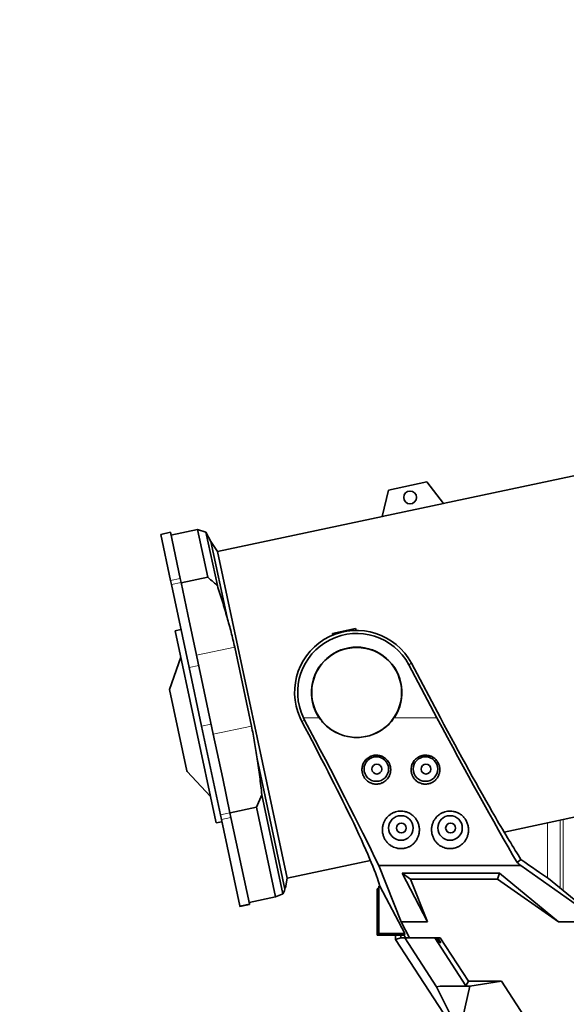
# Model space of a CAD drawing. Header units: millimetres. Extents: x 0 to 14900, y 0 to 10500.
# Tile 5 of 53: x 2740 to 3296, y 5423 to 6425. Entities that reach past the tile are written whole.
import ezdxf

# ---------------------------------------------------------------- set-up
doc = ezdxf.new("R2010")
doc.units = ezdxf.units.MM
doc.header["$LTSCALE"] = 25
doc.styles.add('SLDTEXTSTYLE0', font='TXT', dxfattribs={"width": 0.605})
doc.dimstyles.new('SLDDIMSTYLE1', dxfattribs={"dimtxt": 87.5, "dimasz": 87.5, "dimexe": 0, "dimexo": 0.0625, "dimgap": 21.875, "dimtad": 1, "dimdec": 0, "dimrnd": 1e-09, "dimzin": 12, "dimdsep": 46, "dimtxsty": 'SLDTEXTSTYLE0', "dimsah": 1, "dimcen": 0.09, "dimadec": 0, "dimazin": 3, "dimtfac": 1, "dimtofl": 0, "dimtmove": 0, "dimatfit": 3, "dimfxl": 1, "dimfrac": 2, "dimtolj": 1, "dimtzin": 12, "dimarcsym": 0})

# ---------------------------------------------------------------- blocks, each defined once
blk = doc.blocks.new('_D_2')
at = {"color": 7, "linetype": 'Continuous', "lineweight": 0}
for p, q in [((2150.2, 5832.6), (2150.2, 4320.1)), ((3431.7, 4863.1), (3431.7, 4320.1)), ((2150.2, 4357.6), (3431.7, 4357.6))]:
    blk.add_line(p, q, dxfattribs=at)
at = {"color": 7, "linetype": 'Continuous', "lineweight": 18}
for points in [[(2150.2, 4357.6), (2237.7, 4345.1), (2237.7, 4370.1)], [(3431.7, 4357.6), (3344.2, 4370.1), (3344.2, 4345.1)]]:
    blk.add_solid(points, dxfattribs=at)
at = {"color": 7, "linetype": 'Continuous', "lineweight": 18, "insert": (2657.3, 4470.4), "char_height": 87.5, "attachment_point": 1, "style": 'SLDTEXTSTYLE0'}
blk.add_mtext('1281', dxfattribs=at)
blk = doc.blocks.new('_D_3')
at = {"color": 7, "linetype": 'Continuous', "lineweight": 0}
for p, q in [((1392.3, 6373.6), (1392.3, 4047.6)), ((3431.7, 4863.1), (3431.7, 4047.6)), ((1392.3, 4085.1), (3431.7, 4085.1))]:
    blk.add_line(p, q, dxfattribs=at)
at = {"color": 7, "linetype": 'Continuous', "lineweight": 18}
for points in [[(1392.3, 4085.1), (1479.8, 4072.6), (1479.8, 4097.6)], [(3431.7, 4085.1), (3344.2, 4097.6), (3344.2, 4072.6)]]:
    blk.add_solid(points, dxfattribs=at)
at = {"color": 7, "linetype": 'Continuous', "lineweight": 18, "insert": (2278.3, 4197.9), "char_height": 87.5, "attachment_point": 1, "style": 'SLDTEXTSTYLE0'}
blk.add_mtext('2039', dxfattribs=at)

msp = doc.modelspace()

# ---------------------------------------------------------------- linework, layer by layer
at = {"color": 7, "linetype": 'Continuous', "lineweight": 35}
for p, q in [((3381.7744724, 5977.8145377), (3170.7590866, 5932.9591072)), ((3154.1580792, 5954.9888218), (3115.032278, 5946.6718706)), ((3170.8863587, 5932.7902158), (3154.1580792, 5954.9888218)), ((3115.032278, 5946.6718706), (3108.77989, 5919.5882762)), ((3170.8863587, 5932.7902158), (3108.77989, 5919.5882762)), ((3108.8274595, 5919.7943336), (2941.1831064, 5884.1582609)), ((2893.1398058, 5903.5936767), (2883.3583555, 5901.5144389)), ((2903.1037567, 5856.7198218), (2893.1398058, 5903.5936767)), ((2920.7691869, 5906.39981), (2893.7635771, 5900.6592416)), ((2929.3832706, 5903.7214124), (2920.7691869, 5906.39981)), ((2931.0988687, 5857.8054308), (2920.7691869, 5906.39981)), ((2934.3986016, 5894.1757715), (2929.3832706, 5903.7214124)), ((2929.3832706, 5903.7214124), (2940.9269138, 5849.4161409)), ((2893.3223063, 5854.640584), (2883.3583555, 5901.5144389)), ((2941.1831064, 5884.1582609), (2934.3986016, 5894.1757715)), ((2934.3986016, 5894.1757715), (2950.8207917, 5816.920136)), ((2941.1831064, 5884.1582609), (3011.8771912, 5551.5889503)), ((2894.1827543, 5850.5927407), (2893.3223063, 5854.640584)), ((2903.9642046, 5852.6719785), (2903.1037567, 5856.7198218)), ((2931.0988687, 5857.8054308), (2904.0932589, 5852.0648624)), ((2912.1686334, 5765.9809737), (2894.1827543, 5850.5927407)), ((2910.9055709, 5820.0174018), (2903.9642046, 5852.6719785)), ((2919.7330421, 5778.4899384), (2910.9055709, 5820.0174018)), ((2903.9428096, 5804.6780808), (2898.0739394, 5803.4305382)), ((2939.3428122, 5609.287554), (2898.0739394, 5803.4305382)), ((3058.1498203, 5800.6534265), (3081.625301, 5805.6435972)), ((3082.1222362, 5803.7891018), (3081.625301, 5805.6435972)), ((3058.421253, 5798.9398049), (3058.1498203, 5800.6534265)), ((2958.5678624, 5786.7450359), (2975.6388888, 5706.4370514)), ((2903.7693685, 5776.6372789), (2892.3639338, 5743.7221852)), ((2936.8040685, 5698.1819539), (2919.7330421, 5778.4899384)), ((2924.8646571, 5706.2545078), (2912.1686334, 5765.9809737)), ((3164.3404034, 5714.8972299), (3135.6715381, 5768.8155236)), ((3138.4479374, 5770.2917614), (3167.9017323, 5714.8972299)), ((2910.0203329, 5660.6604058), (2892.3639338, 5743.7221852)), ((3026.9393619, 5711.0016), (3025.0391435, 5714.8972299)), ((3029.7172385, 5712.4786232), (3028.5011635, 5714.8972299)), ((2944.02965, 5616.095784), (2924.8646571, 5706.2545078)), ((2946.4146736, 5652.970359), (2936.8040685, 5698.1819539)), ((2981.4098259, 5673.0187892), (3009.645851, 5540.1868072)), ((2910.1554796, 5660.0246289), (2910.0203329, 5660.6604058)), ((2910.1554796, 5660.0246289), (2933.963266, 5634.5947912)), ((2953.8111003, 5618.1750218), (2946.4146736, 5652.970359)), ((3232.7080754, 5598.5308561), (3452.4685572, 5645.245227)), ((2986.2137378, 5636.3713312), (2980.8369534, 5623.8203588)), ((2986.2137378, 5636.3713312), (3007.651867, 5535.5189918)), ((2980.8369534, 5623.8203588), (2953.8313436, 5618.0797904)), ((3000.2163235, 5532.6531303), (2980.8369534, 5623.8203588)), ((2945.0427313, 5611.3299007), (2944.02965, 5616.095784)), ((2954.8241816, 5613.4091385), (2953.8111003, 5618.1750218)), ((2973.5459179, 5525.3356465), (2954.8241816, 5613.4091385)), ((2939.6586952, 5607.8015319), (2939.3428122, 5609.287554)), ((2939.6586952, 5607.8015319), (2945.5275653, 5609.0490746)), ((2963.7644676, 5523.2564087), (2945.0427313, 5611.3299007)), ((3011.8771912, 5551.5889503), (3096.698423, 5569.6193553)), ((3105.0839764, 5564.4844645), (3249.7830458, 5564.4844645)), ((3127.9285826, 5507.0079239), (3105.0839764, 5564.4844645)), ((3249.8615815, 5570.7194853), (3245.9056798, 5567.463998)), ((3249.7830458, 5564.4844645), (3318.9960784, 5515.697805)), ((3128.8385943, 5556.5156542), (3227.8815112, 5556.5156542)), ((3154.8308848, 5507.0079239), (3128.8385943, 5556.5156542)), ((3128.8385943, 5556.5156542), (3137.4860211, 5550.6472299)), ((3227.8815112, 5556.5156542), (3226.0211142, 5550.6472299)), ((3227.8815112, 5556.5156542), (3287.93166, 5507.0079239)), ((3010.1435083, 5541.8629697), (3011.8771912, 5551.5889503)), ((3104.7428381, 5540.9963312), (3105.2669159, 5543.3257326)), ((3105.2669159, 5495.2194633), (3105.2669159, 5543.3257326)), ((3105.2669159, 5543.3257326), (3106.2438419, 5543.3257326)), ((3106.2438419, 5543.3257326), (3105.3101294, 5546.6977605)), ((3131.822399, 5495.2194633), (3106.2438419, 5543.3257326)), ((3226.0211142, 5550.6472299), (3137.4860211, 5550.6472299)), ((3137.4860211, 5550.6472299), (3154.8308848, 5507.0079239)), ((3287.93166, 5507.0079239), (3226.0211142, 5550.6472299)), ((3277.7165359, 5551.1738058), (3315.1259325, 5520.7773968)), ((3000.2163235, 5532.6531303), (2973.2107138, 5526.9125619)), ((3009.645851, 5540.1868072), (3010.0995444, 5541.8708064)), ((3103.6946825, 5540.6472299), (3104.7428381, 5540.9963312)), ((3103.6946825, 5493.6472299), (3103.6946825, 5540.6472299)), ((2963.882435, 5522.7014493), (2963.7644676, 5523.2564087)), ((2963.882435, 5522.7014493), (2973.6638853, 5524.7806871)), ((2973.6638853, 5524.7806871), (2973.5459179, 5525.3356465)), ((3136.5166388, 5490.8561393), (3127.9285826, 5507.0079239)), ((3127.9285826, 5507.0079239), (3154.8308848, 5507.0079239)), ((3287.93166, 5507.0079239), (3319.6946825, 5507.0079239)), ((3105.2669159, 5495.2194633), (3103.6946825, 5493.6472299)), ((3130.8777059, 5493.6472299), (3103.6946825, 5493.6472299)), ((3131.822399, 5495.2194633), (3105.2669159, 5495.2194633)), ((3122.3590288, 5489.1985876), (3122.3590288, 5493.6472299)), ((3127.6894954, 5490.7775437), (3127.6894954, 5493.6472299)), ((3130.8777059, 5493.6472299), (3131.822399, 5495.2194633)), ((3132.4728342, 5490.6472299), (3130.8777059, 5493.6472299)), ((3127.6894954, 5490.7775437), (3122.3590288, 5489.1985876)), ((3122.3590288, 5489.1985876), (3183.7613984, 5394.6472299)), ((3127.6894954, 5490.7775437), (3127.7760918, 5490.6472299)), ((3131.7213874, 5490.6472299), (3127.7760918, 5490.6472299)), ((3163.9336247, 5441.0447342), (3131.7213874, 5490.6472299)), ((3131.7213874, 5490.6472299), (3132.4728342, 5490.6472299)), ((3132.4728342, 5490.6472299), (3136.3003067, 5490.6472299)), ((3136.3003067, 5490.6472299), (3136.5166388, 5490.8561393)), ((3136.3003067, 5490.6472299), (3136.8784805, 5490.6472299)), ((3136.8784805, 5490.6472299), (3136.5166388, 5490.8561393)), ((3136.8784805, 5490.6472299), (3167.7653858, 5490.6472299)), ((3162.1199334, 5490.6472299), (3193.7686013, 5441.9125551)), ((3164.1192466, 5490.6472299), (3167.5755226, 5485.6472299)), ((3165.1499468, 5490.6472299), (3168.2004137, 5485.6472299)), ((3168.2004137, 5485.6472299), (3165.1562803, 5490.6472299)), ((3167.7653858, 5490.6472299), (3196.3393199, 5446.6472299)), ((3196.3393199, 5446.6472299), (3193.7686013, 5441.9125551)), ((3230.160356, 5446.6472299), (3196.3393199, 5446.6472299)), ((3230.160356, 5446.6472299), (3197.826606, 5441.5112675)), ((3266.5271812, 5390.6472299), (3230.160356, 5446.6472299)), ((3167.513889, 5441.5112675), (3163.9336247, 5441.0447342)), ((3163.9336247, 5441.0447342), (3187.2093984, 5394.4190147)), ((3193.7686013, 5441.9125551), (3167.513889, 5441.5112675)), ((3197.826606, 5441.5112675), (3167.513889, 5441.5112675)), ((3197.826606, 5441.5112675), (3187.2093984, 5394.4190147))]:
    msp.add_line(p, q, dxfattribs=at)
at = {"color": 8, "linetype": 'Continuous', "lineweight": 18}
for p, q in [((2893.3223063, 5854.640584), (2903.1037567, 5856.7198218)), ((2894.1827543, 5850.5927407), (2903.9642046, 5852.6719785)), ((2958.5678624, 5786.7450359), (2919.7330421, 5778.4899384)), ((2912.1686334, 5765.9809737), (2921.9500837, 5768.0602115)), ((3138.4479374, 5770.2917614), (3135.6715381, 5768.8155236)), ((3028.5011635, 5714.8972299), (3044.4906519, 5714.8972299)), ((3120.8987132, 5714.8972299), (3164.3404034, 5714.8972299)), ((2924.8646571, 5706.2545078), (2934.6461074, 5708.3337456)), ((2975.6388888, 5706.4370514), (2936.8040685, 5698.1819539)), ((3026.9393619, 5711.0016), (3029.7172385, 5712.4786232)), ((2944.02965, 5616.095784), (2953.8111003, 5618.1750218)), ((2945.0427313, 5611.3299007), (2954.8241816, 5613.4091385)), ((3277.0020707, 5607.9464076), (3277.0020707, 5551.6513724)), ((3289.7299928, 5610.6519753), (3289.7299928, 5541.4124629)), ((3292.6733312, 5539.0209001), (3292.6733312, 5611.2776392)), ((2963.7644676, 5523.2564087), (2973.5459179, 5525.3356465)), ((3167.5755226, 5485.6472299), (3168.2004137, 5485.6472299))]:
    msp.add_line(p, q, dxfattribs=at)
at = {"color": 7, "linetype": 'Continuous', "lineweight": 35}
for centre, radius in [((3137.0902639, 5939.0926058), 6.5), ((3082.6946825, 5740.6472299), 45.7636552), ((3102.6946825, 5662.6472299), 12.5), ((3152.6946825, 5662.6472299), 12.5), ((3103.1946825, 5662.5472299), 5), ((3153.1946825, 5662.5472299), 5), ((3127.6946825, 5602.6472299), 12.5), ((3177.6946825, 5602.6472299), 12.5), ((3128.1946825, 5602.5472299), 5), ((3178.1946825, 5602.5472299), 5)]:
    msp.add_circle(centre, radius, dxfattribs=at)
at = {"color": 7, "linetype": 'Continuous', "lineweight": 18}
for radius, start, end in [(2479.27, 5.1503552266, 154.8240965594), (1601.47, 107.4061649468, 202.5938050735)]:
    msp.add_arc((3751.6946825, 5882.6472299), radius, start, end, dxfattribs=at)
at = {"color": 7, "linetype": 'Continuous', "lineweight": 35}
for radius, start, end in [(63.1444668, 28, 204.0663973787), (60, 28, 205.4146863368), (46.0717968, 326.0195314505, 213.9804685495)]:
    msp.add_arc((3082.6946825, 5740.6472299), radius, start, end, dxfattribs=at)
for centre, major_axis, ratio, start_param, end_param in [((3177.9921641, 5714.8972299), (-122.5925173, 229.9301171), 0.0462452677, 1.5461445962, 2.2419633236), ((3177.9921641, 5714.8972299), (-90.6118606, 169.9483475), 0.0462452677, 1.5461445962, 2.1853814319), ((3014.7802367, 5714.8972299), (-90.6118606, 169.9483475), 0.0462452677, 4.048500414, 4.6648197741), ((3014.7802367, 5714.8972299), (-122.5925173, 229.9301171), 0.0462452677, 3.9749188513, 4.6772213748), ((2977.795407, 5780.439972), (-127.9226268, 239.9270788), 0.0462452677, 3.3457999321, 3.9183788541), ((3145.2776054, 5780.439972), (-127.9226268, 239.9270788), 0.0462452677, 2.3155029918, 2.6091799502), ((3079.1279639, 5714.8972299), (283.6083556, -229.8095706), 0.0329941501, 5.3675120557, 5.3845117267), ((3001.4528685, 5780.439972), (295.9391536, -239.8012911), 0.0329941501, 5.7347286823, 5.9422839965)]:
    msp.add_ellipse(centre, major_axis=major_axis, ratio=ratio, start_param=start_param, end_param=end_param, dxfattribs=at)
for points, knots in [([(2931.0988687, 5857.8054308), (2933.1082361, 5856.1617021), (2936.4487632, 5853.429041), (2939.6509007, 5850.5595846), (2940.9269138, 5849.4161409)], [0, 0, 0, 0, 0.6015120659, 1, 1, 1, 1]), ([(2940.9269138, 5849.4161409), (2942.688938, 5844.03474), (2946.2141019, 5833.2685314), (2949.2849045, 5822.3707506), (2950.8207917, 5816.920136)], [0, 0, 0, 0, 0.4998417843, 1, 1, 1, 1]), ([(2950.8207917, 5816.920136), (2952.2678729, 5811.9337042), (2955.1641084, 5801.9536973), (2957.4327365, 5791.8170082), (2958.5678624, 5786.7450359)], [0, 0, 0, 0, 0.4996421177, 1, 1, 1, 1]), ([(3044.4906519, 5714.8972299), (3046.0116835, 5712.869348), (3049.0540019, 5708.813244), (3054.8176878, 5703.8025849), (3061.2701437, 5699.7766725), (3068.3598768, 5696.8320678), (3075.9028967, 5695.095546), (3083.7243455, 5694.5999368), (3091.5484894, 5695.4379334), (3099.1558045, 5697.5576179), (3106.2889018, 5700.9485893), (3112.2889608, 5705.1809203), (3117.2055409, 5709.8767891), (3119.6676949, 5713.2238028), (3120.8987132, 5714.8972299)], [0, 0, 0, 0, 0.0845209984, 0.1690561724, 0.2534882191, 0.3379276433, 0.4244844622, 0.5110430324, 0.5986345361, 0.6862235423, 0.7737967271, 0.8613599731, 0.930683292, 1, 1, 1, 1]), ([(2975.6388888, 5706.4370514), (2976.7593061, 5700.8989465), (2979.0017794, 5689.8146363), (2980.6067528, 5678.6201319), (2981.4098259, 5673.0187892)], [0, 0, 0, 0, 0.4996345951, 1, 1, 1, 1]), ([(2981.4098259, 5673.0187892), (2982.327491, 5666.9283416), (2984.1634378, 5654.7433531), (2985.5301515, 5642.4967098), (2986.2137378, 5636.3713312)], [0, 0, 0, 0, 0.4998320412, 1, 1, 1, 1]), ([(3091.8916409, 5652.0986941), (3092.4597193, 5651.5284602), (3093.6053299, 5650.3785027), (3095.3251036, 5649.2607266), (3097.1607981, 5648.3492385), (3098.7288132, 5647.8070917), (3100.3353795, 5647.4736496), (3101.9376258, 5647.2796539), (3103.5415139, 5647.2840859), (3105.1157383, 5647.4850965), (3106.6501612, 5647.8093911), (3108.1286646, 5648.313593), (3109.5311896, 5648.989056), (3110.8838223, 5649.7795747), (3112.1368632, 5650.7315053), (3113.5592687, 5652.1099324), (3114.829396, 5653.6847208), (3115.8314662, 5655.4601852), (3116.4571719, 5656.9846977), (3116.8345061, 5658.1825287), (3117.1117906, 5659.4221888), (3117.2819687, 5660.6836199), (3117.3434443, 5661.9580629), (3117.2954825, 5663.2402232), (3117.1340749, 5664.5311439), (3116.8601355, 5665.798395), (3116.479259, 5667.0296718), (3115.9968689, 5668.2167337), (3115.4040047, 5669.3743696), (3114.4960859, 5670.8166681), (3113.4079247, 5672.1314494), (3112.1702662, 5673.2855182), (3110.8510993, 5674.3157278), (3109.4101495, 5675.169483), (3107.8897962, 5675.8261633), (3106.6893806, 5676.2261637), (3105.0729661, 5676.6121666), (3103.4461323, 5676.7858321), (3101.8217782, 5676.7571033), (3100.2124028, 5676.5939232), (3098.6339458, 5676.2274085), (3097.1202809, 5675.673805), (3095.6574971, 5674.9970627), (3094.2878386, 5674.1387076), (3093.0274341, 5673.1169057), (3091.8516171, 5671.9884861), (3090.8329452, 5670.7241055), (3089.7792108, 5669.0379017), (3089.1009723, 5667.590732), (3088.5953505, 5666.036585), (3088.2166217, 5664.4278573), (3088.0414552, 5662.7707404), (3088.0752845, 5661.1047037), (3088.2076884, 5659.8511181), (3088.4467685, 5658.6102948), (3088.7921393, 5657.3872913), (3089.2470672, 5656.1841476), (3089.7513199, 5655.1369695), (3090.4154347, 5653.9876576), (3091.1010458, 5653.0040501), (3091.693392, 5652.3257202), (3091.8916409, 5652.0986941)], [0, 0, 0, 0, 0.0262958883, 0.0530293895, 0.0661381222, 0.092626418, 0.1061798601, 0.118828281, 0.1443939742, 0.1573396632, 0.1697330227, 0.1947666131, 0.2074290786, 0.2200566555, 0.2455522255, 0.2584404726, 0.284823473, 0.3116876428, 0.3253444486, 0.3391891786, 0.3531290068, 0.3672642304, 0.3811705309, 0.3951741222, 0.4094873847, 0.4239090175, 0.4376809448, 0.4516579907, 0.4657401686, 0.4800400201, 0.5070545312, 0.5207771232, 0.5347121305, 0.5610342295, 0.574427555, 0.5879231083, 0.6016327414, 0.6277359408, 0.640122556, 0.6537140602, 0.6795874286, 0.6918614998, 0.7054734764, 0.7313811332, 0.7436681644, 0.757835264, 0.7840429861, 0.7960573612, 0.8225095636, 0.8359267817, 0.8495283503, 0.8766892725, 0.8904666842, 0.9044348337, 0.9182519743, 0.9321635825, 0.9463736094, 0.9606872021, 0.9704633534, 0.9901145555, 1, 1, 1, 1]), ([(3141.9122148, 5652.0760454), (3142.481339, 5651.5071236), (3143.6290587, 5650.3598123), (3145.3507043, 5649.2457908), (3147.1877932, 5648.3382103), (3148.756487, 5647.799313), (3150.3632995, 5647.4690934), (3151.9655571, 5647.2782417), (3153.5690648, 5647.285737), (3155.1426, 5647.4896647), (3156.6762654, 5647.8167892), (3158.1537431, 5648.3237072), (3159.5549974, 5649.0017464), (3160.9062828, 5649.794826), (3162.1577226, 5650.7492093), (3163.5777894, 5652.1305219), (3164.8452075, 5653.7080266), (3165.8440958, 5655.485802), (3166.4669746, 5657.01185), (3166.8420373, 5658.2106349), (3167.1169364, 5659.4510841), (3167.2846366, 5660.7130435), (3167.3435752, 5661.9877412), (3167.2930462, 5663.2698763), (3167.1290377, 5664.5605575), (3166.8525383, 5665.8272894), (3166.4691855, 5667.057774), (3165.9844375, 5668.2437843), (3165.3892845, 5669.4001513), (3164.4785512, 5670.8404951), (3163.3878759, 5672.1529574), (3162.1480768, 5673.304417), (3160.8270218, 5674.3318907), (3159.3845572, 5675.1827023), (3157.8630941, 5675.8363224), (3156.6620212, 5676.2339358), (3155.0449918, 5676.6167582), (3153.4179478, 5676.7872534), (3151.7937604, 5676.755391), (3150.1847685, 5676.5891188), (3148.6070725, 5676.2195851), (3147.0945081, 5675.6631005), (3145.6330213, 5674.9835655), (3144.2649957, 5674.1225936), (3143.0065201, 5673.0983787), (3141.8328069, 5671.9676792), (3140.816498, 5670.7013013), (3139.765912, 5669.012985), (3139.0903861, 5667.564407), (3138.5877002, 5666.0091492), (3138.2120292, 5664.3995312), (3138.0400497, 5662.7418906), (3138.0771323, 5661.0757091), (3138.2120107, 5659.8222369), (3138.4535632, 5658.5817516), (3138.8013919, 5657.3593087), (3139.2587703, 5656.1569312), (3139.7651998, 5655.1106074), (3140.4317665, 5653.9624169), (3141.1195469, 5652.9799821), (3141.7134457, 5652.3027162), (3141.9122148, 5652.0760454)], [0, 0, 0, 0, 0.0262879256, 0.0530133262, 0.0661180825, 0.0925983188, 0.1061475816, 0.1187931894, 0.1443531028, 0.1572957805, 0.1696891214, 0.1947225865, 0.2073849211, 0.2200150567, 0.2455157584, 0.2584065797, 0.2847967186, 0.3116682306, 0.3253275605, 0.3391749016, 0.3531173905, 0.367255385, 0.3811619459, 0.3951658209, 0.4094794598, 0.4239015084, 0.4376717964, 0.4516471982, 0.4657277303, 0.4800259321, 0.5070359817, 0.5207562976, 0.5346889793, 0.5610074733, 0.5743989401, 0.5878926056, 0.6016011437, 0.6277022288, 0.6400878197, 0.6536790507, 0.6795518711, 0.6918256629, 0.7054381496, 0.7313467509, 0.7436342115, 0.7578026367, 0.7840127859, 0.7960282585, 0.8224841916, 0.8359032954, 0.8495067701, 0.876671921, 0.8904514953, 0.9044218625, 0.9182403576, 0.9321533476, 0.9463648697, 0.9606800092, 0.97045791, 0.990112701, 1, 1, 1, 1]), ([(3114.4058902, 5587.1903389), (3114.7174717, 5586.8860694), (3115.6895741, 5585.9367797), (3117.2803622, 5584.7346964), (3119.3616993, 5583.5197024), (3121.4785504, 5582.598451), (3123.5338093, 5582.0224877), (3125.2326674, 5581.7311626), (3127.0226676, 5581.5534645), (3128.8838111, 5581.5790409), (3130.6763427, 5581.8083609), (3132.3633481, 5582.1482413), (3133.9560352, 5582.6426271), (3135.4914487, 5583.2928738), (3137.0165376, 5584.0645841), (3138.4561409, 5584.9929313), (3139.9179974, 5586.1585213), (3141.1012861, 5587.2707402), (3142.3651757, 5588.705609), (3143.4434473, 5590.2180774), (3144.3442146, 5591.7861033), (3145.0407343, 5593.2800881), (3145.6103931, 5594.8355077), (3146.0603276, 5596.4891738), (3146.3712717, 5598.2377685), (3146.5226833, 5600.0806432), (3146.4969526, 5601.9599757), (3146.2866013, 5603.8403693), (3145.8923242, 5605.6987875), (3145.311587, 5607.5316015), (3144.5288241, 5609.3437594), (3143.5822594, 5611.0273404), (3142.5029312, 5612.5656191), (3141.318662, 5613.9534787), (3139.967222, 5615.2556894), (3138.1248799, 5616.7042923), (3135.6528981, 5618.1508853), (3133.0804977, 5619.0923011), (3130.5090869, 5619.6645312), (3128.4965706, 5619.8624993), (3126.508536, 5619.8130892), (3124.5838785, 5619.6122902), (3122.7198125, 5619.1967061), (3120.9309988, 5618.5756698), (3119.1963707, 5617.8215132), (3117.5650784, 5616.8788199), (3115.9528726, 5615.6895294), (3114.6939296, 5614.5832341), (3113.3743873, 5613.1790536), (3111.9512646, 5611.3063725), (3110.5928614, 5608.8912461), (3109.5040059, 5605.9410212), (3109.0024578, 5603.3204147), (3108.8653068, 5601.123739), (3108.9044711, 5599.420559), (3109.1000865, 5597.6767584), (3109.4665043, 5595.9078491), (3110.0015948, 5594.1592059), (3110.8746674, 5592.0598853), (3112.2244272, 5589.6475304), (3113.6745821, 5588.0140815), (3114.4058902, 5587.1903389)], [0, 0, 0, 0, 0.0112138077, 0.0349859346, 0.0500312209, 0.0706784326, 0.0906642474, 0.1004855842, 0.1111316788, 0.132681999, 0.1436140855, 0.1534082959, 0.1731783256, 0.1831640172, 0.1936980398, 0.2149335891, 0.2256407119, 0.2410398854, 0.2565673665, 0.2753882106, 0.2899851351, 0.3047497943, 0.3195969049, 0.3346112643, 0.3510272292, 0.367552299, 0.3844278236, 0.4014283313, 0.417944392, 0.4345905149, 0.4516762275, 0.4689279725, 0.4838234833, 0.4989916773, 0.5143048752, 0.5299278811, 0.555892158, 0.5825615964, 0.5941534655, 0.6175975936, 0.6294796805, 0.6404932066, 0.6627438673, 0.6740011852, 0.6851212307, 0.707569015, 0.7189116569, 0.7336423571, 0.7485135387, 0.7665509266, 0.7925352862, 0.8189691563, 0.848134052, 0.8628982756, 0.8778336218, 0.8939214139, 0.910220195, 0.9266255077, 0.9432516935, 0.9713820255, 1, 1, 1, 1]), ([(3164.4253693, 5587.1705434), (3164.7371551, 5586.8669537), (3165.7098941, 5585.9197858), (3167.3011256, 5584.7207678), (3169.3824298, 5583.5093675), (3171.4986856, 5582.5913931), (3173.5527865, 5582.0181749), (3175.2505674, 5581.7287826), (3177.0396306, 5581.5528967), (3178.8996777, 5581.5801221), (3180.691147, 5581.8108036), (3182.3774965, 5582.1519471), (3183.9696275, 5582.6475303), (3185.5045012, 5583.2989398), (3187.0292199, 5584.0719386), (3188.4684145, 5585.0016327), (3189.9297293, 5586.1687222), (3191.1124956, 5587.2822982), (3192.375639, 5588.7188089), (3193.4529728, 5590.232828), (3194.3526341, 5591.8023048), (3195.0479938, 5593.2975431), (3195.61635, 5594.8541802), (3196.0647455, 5596.5088896), (3196.3739376, 5598.2583213), (3196.5234057, 5600.1018009), (3196.4956012, 5601.9816209), (3196.2830864, 5603.8621206), (3195.8866477, 5605.7202356), (3195.3038261, 5607.5523349), (3194.518988, 5609.3635798), (3193.5705496, 5611.0459471), (3192.4896241, 5612.5827466), (3191.3040901, 5613.968916), (3189.9515618, 5615.2692866), (3188.1081542, 5616.7154892), (3185.6353934, 5618.1590403), (3183.0628441, 5619.0975849), (3180.4915814, 5619.6671815), (3178.4793397, 5619.8632108), (3176.4917607, 5619.8120018), (3174.5675279, 5619.6095029), (3172.7040155, 5619.1923075), (3170.915879, 5618.5697607), (3169.1819157, 5617.8141064), (3167.5514118, 5616.8699818), (3165.9401606, 5615.6792442), (3164.6820631, 5614.5717558), (3163.3635936, 5613.1662517), (3161.94191, 5611.2920266), (3160.5854425, 5608.8752464), (3159.4990902, 5605.9233806), (3158.9999353, 5603.3016715), (3158.8649212, 5601.1042744), (3158.9058188, 5599.4007081), (3159.1032825, 5597.656691), (3159.4716511, 5595.8877496), (3160.0087731, 5594.1392076), (3160.8846478, 5592.0397282), (3162.2382998, 5589.6271014), (3163.6921709, 5587.9940857), (3164.4253693, 5587.1705434)], [0, 0, 0, 0, 0.0112028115, 0.0349515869, 0.0499820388, 0.070608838, 0.0905746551, 0.1003860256, 0.1110262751, 0.1325645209, 0.1434902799, 0.153284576, 0.1730546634, 0.1830403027, 0.1935782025, 0.2148215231, 0.2255325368, 0.240939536, 0.2564749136, 0.2753053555, 0.2899088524, 0.3046802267, 0.3195341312, 0.3345554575, 0.3509746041, 0.3675029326, 0.384382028, 0.4013862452, 0.4178996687, 0.4345431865, 0.4516264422, 0.4688758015, 0.4837653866, 0.498927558, 0.5142346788, 0.5298514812, 0.5558053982, 0.5824639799, 0.594053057, 0.6174914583, 0.6293705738, 0.6403834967, 0.6626328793, 0.673889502, 0.6850107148, 0.7074608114, 0.7188045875, 0.7335386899, 0.748413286, 0.7664547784, 0.7924473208, 0.8188894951, 0.8480641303, 0.8628333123, 0.8777737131, 0.8938652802, 0.910167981, 0.9265772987, 0.9432076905, 0.9713592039, 1, 1, 1, 1]), ([(3000.2163235, 5532.6531303), (3002.4349761, 5533.4944673), (3004.9760927, 5534.4580861), (3007.3505515, 5535.3995246), (3007.651867, 5535.5189918)], [0, 0, 0, 0, 0.8731014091, 1, 1, 1, 1]), ([(3007.651867, 5535.5189918), (3008.0996556, 5536.3202074), (3008.9955164, 5537.9231456), (3009.4290271, 5539.4320942), (3009.645851, 5540.1868072)], [0, 0, 0, 0, 0.4998417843, 1, 1, 1, 1])]:
    msp.add_open_spline(points, degree=3, knots=knots, dxfattribs=at)

# ---------------------------------------------------------------- dimensions: what is measured, and where the dimension line sits
at = {"color": 7, "linetype": 'Continuous', "lineweight": 18}
for base, p1, picture, middle in [((3431.6946825, 4085.1077092), (1392.3376826, 6423.5957254), '_D_3', (2412.0161826, 4085.1077092)), ((3431.6946825, 4357.6472299), (2150.2246825, 5882.6472299), '_D_2', (2790.9596825, 4357.6472299))]:
    dim = msp.add_linear_dim(base=base, p1=p1, p2=(3431.6946825, 4913.097725), dimstyle='SLDDIMSTYLE1', dxfattribs=at)
    dim.commit()
    dim.dimension.update_dxf_attribs({"geometry": picture, "text_midpoint": middle, "dimtype": 160})

doc.saveas('drawing.dxf')
